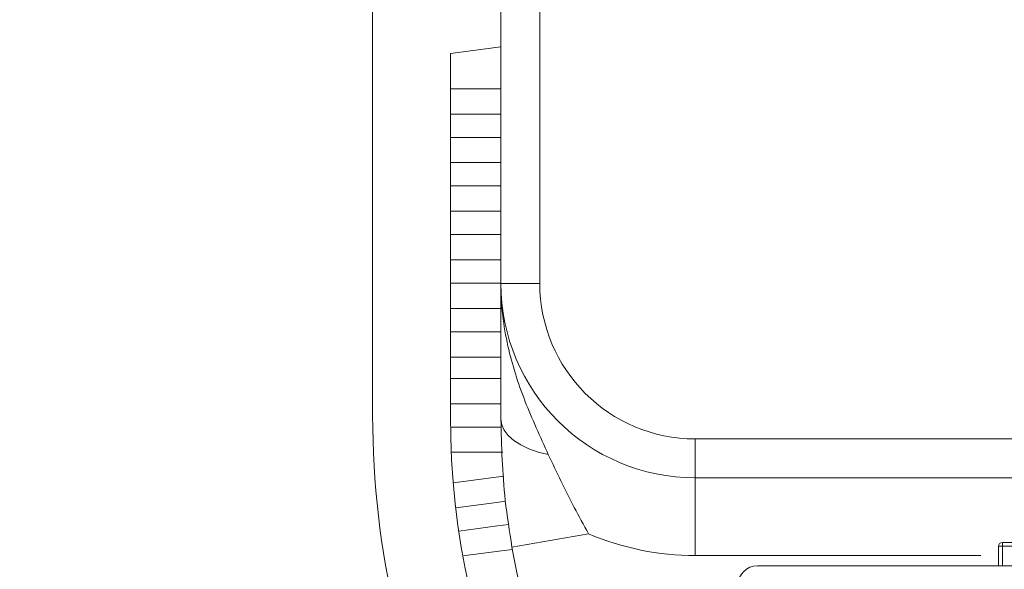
# Model space of a CAD drawing. Header units: inches. Extents: x 0.54 to 10.46, y 0.74 to 7.76.
# Tile 41 of 52: x 7.88 to 8.32, y 5.11 to 5.36. Entities that reach past the tile are written whole.
import ezdxf

# ---------------------------------------------------------------- set-up
doc = ezdxf.new("R2010")
doc.units = ezdxf.units.IN
doc.header["$MEASUREMENT"] = 0
doc.layers.add('BG', color=7, linetype='Continuous')
doc.layers.add('MCG-INT-4FT', color=7, linetype='Continuous')

# ---------------------------------------------------------------- blocks, each defined once
blk = doc.blocks.new('block 2')
at = {"layer": 'BG', "true_color": 0xffffff}
h = blk.add_hatch(color=7, dxfattribs=at)
h.dxf.hatch_style = 2
edge = h.paths.add_edge_path()
edge.add_spline(control_points=[(10.29599, 0.90612), (10.29599, 0.90612), (0.87112, 0.90612), (0.87112, 0.90612), (0.87016, 0.90612), (0.86938, 0.90689), (0.86938, 0.90785), (0.86938, 0.90785), (0.86938, 7.59215), (0.86938, 7.59215), (0.86938, 7.59311), (0.87016, 7.59389), (0.87112, 7.59389), (0.87112, 7.59389), (10.29599, 7.59389), (10.29599, 7.59389), (10.29696, 7.59389), (10.29773, 7.59311), (10.29773, 7.59215), (10.29773, 7.59215), (10.29773, 0.90785), (10.29773, 0.90785), (10.29773, 0.90689), (10.29696, 0.90612), (10.29599, 0.90612)], knot_values=[0, 0, 0, 0, 1, 1, 1, 2, 2, 2, 3, 3, 3, 4, 4, 4, 5, 5, 5, 6, 6, 6, 7, 7, 7, 8, 8, 8, 8], degree=3, periodic=1)
h.paths.add_polyline_path([(0.87286, 0.90959), (10.29426, 0.90959), (10.29426, 7.59042), (0.87286, 7.59042)])
at = {"layer": 'BG', "lineweight": 0}
blk.add_open_spline([(10.29599, 0.90612), (10.29599, 0.90612), (0.87112, 0.90612), (0.87112, 0.90612), (0.87016, 0.90612), (0.86938, 0.90689), (0.86938, 0.90785), (0.86938, 0.90785), (0.86938, 7.59215), (0.86938, 7.59215), (0.86938, 7.59311), (0.87016, 7.59389), (0.87112, 7.59389), (0.87112, 7.59389), (10.29599, 7.59389), (10.29599, 7.59389), (10.29696, 7.59389), (10.29773, 7.59311), (10.29773, 7.59215), (10.29773, 7.59215), (10.29773, 0.90785), (10.29773, 0.90785), (10.29773, 0.90689), (10.29696, 0.90612), (10.29599, 0.90612)], degree=3, knots=[0, 0, 0, 0, 1, 1, 1, 2, 2, 2, 3, 3, 3, 4, 4, 4, 5, 5, 5, 6, 6, 6, 7, 7, 7, 8, 8, 8, 8], dxfattribs=at)
blk = doc.blocks.new('block 62')
at = {"layer": 'BG', "true_color": 0xffffff}
h = blk.add_hatch(color=7, dxfattribs=at)
h.dxf.hatch_style = 2
edge = h.paths.add_edge_path()
edge.add_spline(control_points=[(10.46309, 0.739), (10.46309, 0.739), (0.53691, 0.739), (0.53691, 0.739), (0.53595, 0.739), (0.53517, 0.73978), (0.53517, 0.74074), (0.53517, 0.74074), (0.53517, 7.75926), (0.53517, 7.75926), (0.53517, 7.76022), (0.53595, 7.761), (0.53691, 7.761), (0.53691, 7.761), (10.46309, 7.761), (10.46309, 7.761), (10.46406, 7.761), (10.46483, 7.76022), (10.46483, 7.75926), (10.46483, 7.75926), (10.46483, 0.74074), (10.46483, 0.74074), (10.46483, 0.73978), (10.46406, 0.739), (10.46309, 0.739)], knot_values=[0, 0, 0, 0, 1, 1, 1, 2, 2, 2, 3, 3, 3, 4, 4, 4, 5, 5, 5, 6, 6, 6, 7, 7, 7, 8, 8, 8, 8], degree=3, periodic=1)
h.paths.add_polyline_path([(0.53864, 0.74248), (10.46136, 0.74248), (10.46136, 7.75752), (0.53864, 7.75752)])
at = {"layer": 'BG', "lineweight": 0}
blk.add_open_spline([(10.46309, 0.739), (10.46309, 0.739), (0.53691, 0.739), (0.53691, 0.739), (0.53595, 0.739), (0.53517, 0.73978), (0.53517, 0.74074), (0.53517, 0.74074), (0.53517, 7.75926), (0.53517, 7.75926), (0.53517, 7.76022), (0.53595, 7.761), (0.53691, 7.761), (0.53691, 7.761), (10.46309, 7.761), (10.46309, 7.761), (10.46406, 7.761), (10.46483, 7.76022), (10.46483, 7.75926), (10.46483, 7.75926), (10.46483, 0.74074), (10.46483, 0.74074), (10.46483, 0.73978), (10.46406, 0.739), (10.46309, 0.739)], degree=3, knots=[0, 0, 0, 0, 1, 1, 1, 2, 2, 2, 3, 3, 3, 4, 4, 4, 5, 5, 5, 6, 6, 6, 7, 7, 7, 8, 8, 8, 8], dxfattribs=at)
blk = doc.blocks.new('block 140')
at = {"layer": 'MCG-INT-4FT', "color": 7, "lineweight": 5, "true_color": 0xffffff}
blk.add_lwpolyline([(8.09785, 5.34565), (8.07512, 5.34266)], dxfattribs=at)
blk = doc.blocks.new('block 141')
at = {"layer": 'MCG-INT-4FT', "color": 7, "lineweight": 5, "true_color": 0xffffff}
blk.add_lwpolyline([(8.07512, 5.34266), (8.07512, 5.17991)], dxfattribs=at)
blk = doc.blocks.new('block 142')
at = {"layer": 'MCG-INT-4FT', "color": 7, "lineweight": 5, "true_color": 0xffffff}
blk.add_open_spline([(8.07512, 5.17991), (8.07512, 5.07331), (8.12255, 4.97224), (8.20454, 4.90412)], degree=3, dxfattribs=at)
blk = doc.blocks.new('block 154')
at = {"layer": 'MCG-INT-4FT', "color": 7, "lineweight": 5, "true_color": 0xffffff}
blk.add_open_spline([(8.04014, 5.17991), (8.04014, 5.05855), (8.09614, 4.94397), (8.1919, 4.86941)], degree=3, dxfattribs=at)
blk = doc.blocks.new('block 155')
at = {"layer": 'MCG-INT-4FT', "color": 7, "lineweight": 5, "true_color": 0xffffff}
blk.add_lwpolyline([(8.04014, 5.17991), (8.04014, 5.42601)], dxfattribs=at)
blk = doc.blocks.new('block 219')
at = {"layer": 'MCG-INT-4FT', "color": 7, "lineweight": 5, "true_color": 0xffffff}
blk.add_lwpolyline([(8.07512, 5.32683), (8.09785, 5.32683)], dxfattribs=at)
blk = doc.blocks.new('block 220')
at = {"layer": 'MCG-INT-4FT', "color": 7, "lineweight": 5, "true_color": 0xffffff}
blk.add_lwpolyline([(8.07512, 5.31546), (8.09785, 5.31546)], dxfattribs=at)
blk = doc.blocks.new('block 221')
at = {"layer": 'MCG-INT-4FT', "color": 7, "lineweight": 5, "true_color": 0xffffff}
blk.add_lwpolyline([(8.09785, 5.30497), (8.07512, 5.30497)], dxfattribs=at)
blk = doc.blocks.new('block 222')
at = {"layer": 'MCG-INT-4FT', "color": 7, "lineweight": 5, "true_color": 0xffffff}
blk.add_lwpolyline([(8.09785, 5.2936), (8.07512, 5.2936)], dxfattribs=at)
blk = doc.blocks.new('block 223')
at = {"layer": 'MCG-INT-4FT', "color": 7, "lineweight": 5, "true_color": 0xffffff}
blk.add_lwpolyline([(8.07891, 5.12791), (8.09625, 5.1302)], dxfattribs=at)
blk = doc.blocks.new('block 224')
at = {"layer": 'MCG-INT-4FT', "color": 7, "lineweight": 5, "true_color": 0xffffff}
blk.add_lwpolyline([(8.10137, 5.13087), (8.09625, 5.1302)], dxfattribs=at)
blk = doc.blocks.new('block 225')
at = {"layer": 'MCG-INT-4FT', "color": 7, "lineweight": 5, "true_color": 0xffffff}
blk.add_lwpolyline([(8.09809, 5.11898), (8.103, 5.11962)], dxfattribs=at)
blk = doc.blocks.new('block 226')
at = {"layer": 'MCG-INT-4FT', "color": 7, "lineweight": 5, "true_color": 0xffffff}
blk.add_lwpolyline([(8.08073, 5.11669), (8.09809, 5.11898)], dxfattribs=at)
blk = doc.blocks.new('block 227')
at = {"layer": 'MCG-INT-4FT', "color": 7, "lineweight": 5, "true_color": 0xffffff}
blk.add_lwpolyline([(8.09785, 5.19653), (8.07512, 5.19653)], dxfattribs=at)
blk = doc.blocks.new('block 228')
at = {"layer": 'MCG-INT-4FT', "color": 7, "lineweight": 5, "true_color": 0xffffff}
blk.add_lwpolyline([(8.07515, 5.18516), (8.09785, 5.18516)], dxfattribs=at)
blk = doc.blocks.new('block 236')
at = {"layer": 'MCG-INT-4FT', "color": 7, "lineweight": 5, "true_color": 0xffffff}
blk.add_lwpolyline([(8.09924, 5.15264), (8.0764, 5.14964)], dxfattribs=at)
blk = doc.blocks.new('block 237')
at = {"layer": 'MCG-INT-4FT', "color": 7, "lineweight": 5, "true_color": 0xffffff}
blk.add_lwpolyline([(8.09488, 5.14061), (8.0999, 5.14127)], dxfattribs=at)
blk = doc.blocks.new('block 238')
at = {"layer": 'MCG-INT-4FT', "color": 7, "lineweight": 5, "true_color": 0xffffff}
blk.add_lwpolyline([(8.09488, 5.14061), (8.07754, 5.13832)], dxfattribs=at)
blk = doc.blocks.new('block 286')
at = {"layer": 'MCG-INT-4FT', "color": 7, "lineweight": 5, "true_color": 0xffffff}
blk.add_lwpolyline([(8.07512, 5.2831), (8.09785, 5.2831)], dxfattribs=at)
blk = doc.blocks.new('block 287')
at = {"layer": 'MCG-INT-4FT', "color": 7, "lineweight": 5, "true_color": 0xffffff}
blk.add_lwpolyline([(8.07512, 5.27174), (8.09785, 5.27174)], dxfattribs=at)
blk = doc.blocks.new('block 288')
at = {"layer": 'MCG-INT-4FT', "color": 7, "lineweight": 5, "true_color": 0xffffff}
blk.add_lwpolyline([(8.09785, 5.26124), (8.07512, 5.26124)], dxfattribs=at)
blk = doc.blocks.new('block 289')
at = {"layer": 'MCG-INT-4FT', "color": 7, "lineweight": 5, "true_color": 0xffffff}
blk.add_lwpolyline([(8.09785, 5.24988), (8.07512, 5.24988)], dxfattribs=at)
blk = doc.blocks.new('block 290')
at = {"layer": 'MCG-INT-4FT', "color": 7, "lineweight": 5, "true_color": 0xffffff}
blk.add_lwpolyline([(8.07512, 5.23938), (8.09785, 5.23938)], dxfattribs=at)
blk = doc.blocks.new('block 291')
at = {"layer": 'MCG-INT-4FT', "color": 7, "lineweight": 5, "true_color": 0xffffff}
blk.add_lwpolyline([(8.09785, 5.21752), (8.07512, 5.21752)], dxfattribs=at)
blk = doc.blocks.new('block 292')
at = {"layer": 'MCG-INT-4FT', "color": 7, "lineweight": 5, "true_color": 0xffffff}
blk.add_lwpolyline([(8.09785, 5.20615), (8.07512, 5.20615)], dxfattribs=at)
blk = doc.blocks.new('block 293')
at = {"layer": 'MCG-INT-4FT', "color": 7, "lineweight": 5, "true_color": 0xffffff}
blk.add_lwpolyline([(8.07512, 5.22801), (8.09785, 5.22801)], dxfattribs=at)
blk = doc.blocks.new('block 294')
at = {"layer": 'MCG-INT-4FT', "color": 7, "lineweight": 5, "true_color": 0xffffff}
blk.add_lwpolyline([(8.09804, 5.17466), (8.07515, 5.17466)], dxfattribs=at)
blk = doc.blocks.new('block 295')
at = {"layer": 'MCG-INT-4FT', "color": 7, "lineweight": 5, "true_color": 0xffffff}
blk.add_lwpolyline([(8.0755, 5.1633), (8.09866, 5.1633)], dxfattribs=at)
blk = doc.blocks.new('block 297')
at = {"layer": 'MCG-INT-4FT', "color": 7, "lineweight": 5, "true_color": 0xffffff}
blk.add_open_spline([(8.07515, 5.18516), (8.07513, 5.18341), (8.07512, 5.18166), (8.07512, 5.17991)], degree=3, dxfattribs=at)
blk = doc.blocks.new('block 386')
at = {"layer": 'MCG-INT-4FT', "color": 7, "lineweight": 5, "true_color": 0xffffff}
blk.add_lwpolyline([(8.18531, 5.16932), (8.68203, 5.16932)], dxfattribs=at)
blk = doc.blocks.new('block 387')
at = {"layer": 'MCG-INT-4FT', "color": 7, "lineweight": 5, "true_color": 0xffffff}
blk.add_open_spline([(8.11534, 5.23928), (8.11534, 5.20064), (8.14667, 5.16932), (8.18531, 5.16932)], degree=3, dxfattribs=at)
blk = doc.blocks.new('block 388')
at = {"layer": 'MCG-INT-4FT', "color": 7, "lineweight": 5, "true_color": 0xffffff}
blk.add_lwpolyline([(8.11534, 5.56277), (8.11534, 5.23928)], dxfattribs=at)
blk = doc.blocks.new('block 398')
at = {"layer": 'MCG-INT-4FT', "color": 7, "lineweight": 5, "true_color": 0xffffff}
blk.add_lwpolyline([(8.68203, 5.15183), (8.18531, 5.15183)], dxfattribs=at)
blk = doc.blocks.new('block 399')
at = {"layer": 'MCG-INT-4FT', "color": 7, "lineweight": 5, "true_color": 0xffffff}
blk.add_lwpolyline([(8.18531, 5.16932), (8.18531, 5.15183)], dxfattribs=at)
blk = doc.blocks.new('block 400')
at = {"layer": 'MCG-INT-4FT', "color": 7, "lineweight": 5, "true_color": 0xffffff}
blk.add_lwpolyline([(8.09785, 5.23928), (8.11534, 5.23928)], dxfattribs=at)
blk = doc.blocks.new('block 401')
at = {"layer": 'MCG-INT-4FT', "color": 7, "lineweight": 5, "true_color": 0xffffff}
blk.add_lwpolyline([(8.09785, 5.23928), (8.09785, 5.56277)], dxfattribs=at)
blk = doc.blocks.new('block 402')
at = {"layer": 'MCG-INT-4FT', "color": 7, "lineweight": 5, "true_color": 0xffffff}
blk.add_open_spline([(8.09785, 5.23928), (8.09785, 5.19098), (8.13701, 5.15183), (8.18531, 5.15183)], degree=3, dxfattribs=at)
blk = doc.blocks.new('block 412')
at = {"layer": 'MCG-INT-4FT', "color": 7, "lineweight": 5, "true_color": 0xffffff}
blk.add_open_spline([(8.09785, 5.23928), (8.09785, 5.2392), (8.09785, 5.23912), (8.09785, 5.23904), (8.09786, 5.23432), (8.09814, 5.22959), (8.09868, 5.22489), (8.09922, 5.22024), (8.1, 5.21562), (8.10102, 5.21106), (8.1029, 5.20265), (8.10556, 5.19443), (8.10869, 5.18639), (8.11187, 5.17823), (8.11553, 5.17025), (8.11919, 5.16228)], degree=3, knots=[0, 0, 0, 0, 1, 1, 1, 2, 2, 2, 3, 3, 3, 4, 4, 4, 5, 5, 5, 5], dxfattribs=at)
blk = doc.blocks.new('block 413')
at = {"layer": 'MCG-INT-4FT', "color": 7, "lineweight": 5, "true_color": 0xffffff}
blk.add_lwpolyline([(8.18531, 5.15183), (8.18531, 5.11685)], dxfattribs=at)
blk = doc.blocks.new('block 414')
at = {"layer": 'MCG-INT-4FT', "color": 7, "lineweight": 5, "true_color": 0xffffff}
blk.add_open_spline([(8.13727, 5.12667), (8.15246, 5.12019), (8.1688, 5.11685), (8.18531, 5.11685)], degree=3, dxfattribs=at)
blk = doc.blocks.new('block 415')
at = {"layer": 'MCG-INT-4FT', "color": 7, "lineweight": 5, "true_color": 0xffffff}
blk.add_open_spline([(8.11919, 5.16228), (8.12295, 5.15436), (8.1267, 5.14645), (8.13086, 5.13851), (8.13293, 5.13457), (8.1351, 5.13062), (8.13727, 5.12667)], degree=3, knots=[0, 0, 0, 0, 1, 1, 1, 2, 2, 2, 2], dxfattribs=at)
blk = doc.blocks.new('block 416')
at = {"layer": 'MCG-INT-4FT', "color": 7, "lineweight": 5, "true_color": 0xffffff}
blk.add_lwpolyline([(8.09785, 5.17816), (8.09823, 5.17565), (8.09934, 5.17319), (8.10117, 5.17083), (8.10367, 5.16864), (8.1068, 5.16664), (8.11048, 5.16489), (8.11464, 5.16343), (8.11919, 5.16228)], dxfattribs=at)
blk = doc.blocks.new('block 417')
at = {"layer": 'MCG-INT-4FT', "color": 7, "lineweight": 5, "true_color": 0xffffff}
blk.add_open_spline([(8.09785, 5.20655), (8.09785, 5.21168), (8.09785, 5.2168), (8.09785, 5.22171), (8.09785, 5.22772), (8.09785, 5.23341), (8.09785, 5.23914), (8.09785, 5.23919), (8.09785, 5.23923), (8.09785, 5.23928)], degree=3, knots=[0, 0, 0, 0, 1, 1, 1, 2, 2, 2, 3, 3, 3, 3], dxfattribs=at)
blk = doc.blocks.new('block 418')
at = {"layer": 'MCG-INT-4FT', "color": 7, "lineweight": 5, "true_color": 0xffffff}
blk.add_lwpolyline([(8.09785, 5.17816), (8.09785, 5.20655)], dxfattribs=at)
blk = doc.blocks.new('block 419')
at = {"layer": 'MCG-INT-4FT', "color": 7, "lineweight": 5, "true_color": 0xffffff}
blk.add_lwpolyline([(8.31386, 5.11685), (8.18531, 5.11685)], dxfattribs=at)
blk = doc.blocks.new('block 421')
at = {"layer": 'MCG-INT-4FT', "color": 7, "lineweight": 5, "true_color": 0xffffff}
blk.add_lwpolyline([(8.10281, 5.12068), (8.13727, 5.12667)], dxfattribs=at)
blk = doc.blocks.new('block 422')
at = {"layer": 'MCG-INT-4FT', "color": 7, "lineweight": 5, "true_color": 0xffffff}
blk.add_open_spline([(8.10281, 5.12068), (8.10171, 5.12772), (8.10061, 5.13476), (8.09984, 5.14166), (8.09845, 5.15415), (8.09815, 5.16616), (8.09785, 5.17816)], degree=3, knots=[0, 0, 0, 0, 1, 1, 1, 2, 2, 2, 2], dxfattribs=at)
blk = doc.blocks.new('block 425')
at = {"layer": 'MCG-INT-4FT', "color": 7, "lineweight": 5, "true_color": 0xffffff}
blk.add_open_spline([(8.10281, 5.12068), (8.11423, 5.05498), (8.14494, 4.99417), (8.19105, 4.94599)], degree=3, dxfattribs=at)
blk = doc.blocks.new('block 1658')
at = {"layer": 'MCG-INT-4FT', "color": 7, "lineweight": 5, "true_color": 0xffffff}
blk.add_open_spline([(8.21329, 5.11231), (8.20846, 5.11231), (8.20454, 5.10839), (8.20454, 5.10356)], degree=3, dxfattribs=at)
blk = doc.blocks.new('block 1659')
at = {"layer": 'MCG-INT-4FT', "color": 7, "lineweight": 5, "true_color": 0xffffff}
blk.add_lwpolyline([(8.65404, 5.11231), (8.21329, 5.11231)], dxfattribs=at)
blk = doc.blocks.new('block 1833')
at = {"layer": 'MCG-INT-4FT', "color": 7, "lineweight": 5, "true_color": 0xffffff}
blk.add_lwpolyline([(8.32348, 5.1228), (8.32348, 5.12105)], dxfattribs=at)
blk = doc.blocks.new('block 1834')
at = {"layer": 'MCG-INT-4FT', "color": 7, "lineweight": 5, "true_color": 0xffffff}
blk.add_lwpolyline([(8.32348, 5.12105), (8.32173, 5.12105)], dxfattribs=at)
blk = doc.blocks.new('block 1835')
at = {"layer": 'MCG-INT-4FT', "color": 7, "lineweight": 5, "true_color": 0xffffff}
blk.add_open_spline([(8.32348, 5.1228), (8.32251, 5.1228), (8.32173, 5.12202), (8.32173, 5.12105)], degree=3, dxfattribs=at)
blk = doc.blocks.new('block 1836')
at = {"layer": 'MCG-INT-4FT', "color": 7, "lineweight": 5, "true_color": 0xffffff}
blk.add_lwpolyline([(8.54386, 5.1228), (8.32348, 5.1228)], dxfattribs=at)
blk = doc.blocks.new('block 1838')
at = {"layer": 'MCG-INT-4FT', "color": 7, "lineweight": 5, "true_color": 0xffffff}
blk.add_lwpolyline([(8.54386, 5.12105), (8.32348, 5.12105)], dxfattribs=at)
blk = doc.blocks.new('block 1839')
at = {"layer": 'MCG-INT-4FT', "color": 7, "lineweight": 5, "true_color": 0xffffff}
blk.add_lwpolyline([(8.32173, 5.12105), (8.32173, 5.11231)], dxfattribs=at)
blk = doc.blocks.new('block 1998')
at = {"layer": 'MCG-INT-4FT', "color": 8, "lineweight": 5, "true_color": 0x808080}
blk.add_lwpolyline([(8.32348, 5.12105), (8.32348, 5.11231)], dxfattribs=at)

msp = doc.modelspace()

# ---------------------------------------------------------------- block references
at = {"layer": 'BG'}
for name in ['block 62', 'block 2']:
    msp.add_blockref(name, (0, 0), dxfattribs=at)
at = {"layer": 'MCG-INT-4FT'}
for name in ['block 401', 'block 388', 'block 155', 'block 140', 'block 141', 'block 219', 'block 220', 'block 221', 'block 222', 'block 286', 'block 287', 'block 288', 'block 289', 'block 290', 'block 400', 'block 402', 'block 412', 'block 417', 'block 387', 'block 293', 'block 291', 'block 292', 'block 418', 'block 227', 'block 297', 'block 228', 'block 154', 'block 142', 'block 294', 'block 416', 'block 422', 'block 386', 'block 399', 'block 295', 'block 415', 'block 236', 'block 398', 'block 413', 'block 238', 'block 237', 'block 223', 'block 224', 'block 421', 'block 414', 'block 1835', 'block 1833', 'block 1836', 'block 226', 'block 225', 'block 425', 'block 1834', 'block 1839', 'block 1838', 'block 1998', 'block 419', 'block 1658', 'block 1659']:
    msp.add_blockref(name, (0, 0), dxfattribs=at)

doc.saveas('drawing.dxf')
